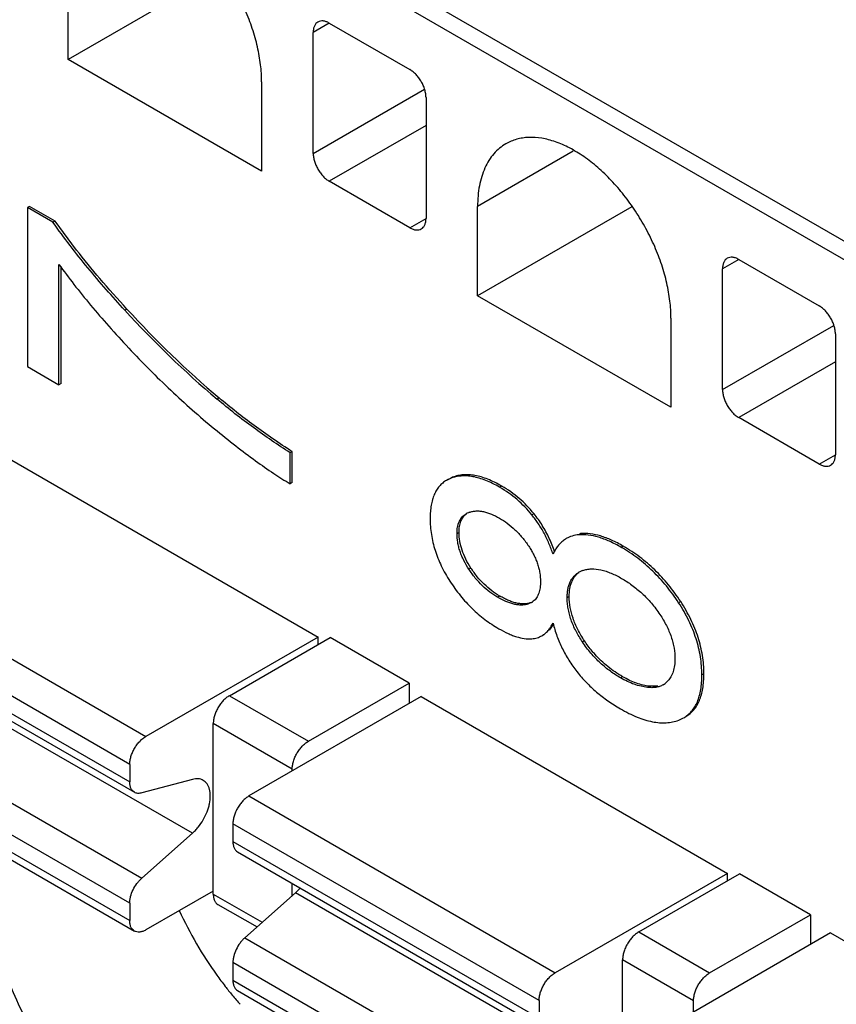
# Model space of a CAD drawing. Header units: inches. Extents: x 0.2 to 16.8, y 0.1 to 10.8.
# Tile 24 of 28: x 14.911 to 15.193, y 8.871 to 9.211. Entities that reach past the tile are written whole.
import ezdxf

# ---------------------------------------------------------------- set-up
doc = ezdxf.new("R2010")
doc.units = ezdxf.units.IN
doc.header["$LTSCALE"] = 0.935
doc.header["$MEASUREMENT"] = 0
doc.layers.get('0').update_dxf_attribs({"linetype": 'CONTINUOUS'})

msp = doc.modelspace()

# ---------------------------------------------------------------- linework, layer by layer
at = {"color": 7, "linetype": 'CONTINUOUS'}
for p, q in [((13.9028231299, 9.8811250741), (15.3170366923, 9.0645758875)), ((15.3142528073, 9.0597540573), (13.9000392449, 9.8763032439)), ((14.9272927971, 9.1976755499), (14.9272927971, 9.228534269)), ((14.9805566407, 9.2284294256), (14.9272927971, 9.1976755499)), ((15.017490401, 9.2102073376), (15.0119229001, 9.2069927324)), ((15.0119229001, 9.1652048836), (15.0119229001, 9.2069927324)), ((15.01749067, 9.2102068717), (15.0453295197, 9.1941330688)), ((14.9941060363, 9.1590984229), (14.9272927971, 9.1976755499)), ((14.9941060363, 9.189957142), (14.9941060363, 9.1590984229)), ((15.0119229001, 9.1652048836), (15.0503823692, 9.1874108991)), ((15.0508972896, 9.1844894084), (15.0508972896, 9.1427015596)), ((15.0508972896, 9.1748497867), (15.01749067, 9.1555612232)), ((15.1017809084, 9.1659716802), (15.0687141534, 9.1468793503)), ((15.0453295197, 9.1394874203), (15.01749067, 9.1555612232)), ((14.9139646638, 9.1468931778), (14.9132575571, 9.1464849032)), ((14.9220361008, 9.1414162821), (14.9132575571, 9.1464849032)), ((14.9132575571, 9.1464849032), (14.9132575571, 9.0915174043)), ((14.9227432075, 9.1418245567), (14.9139646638, 9.1468931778)), ((15.0687141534, 9.1160206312), (15.0687141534, 9.1468793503)), ((15.121977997, 9.1467745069), (15.0687141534, 9.1160206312)), ((15.0453295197, 9.1394874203), (15.0508970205, 9.1427020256)), ((14.9227432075, 9.1418245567), (14.9220361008, 9.1414162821)), ((14.9301526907, 9.1318062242), (14.9227432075, 9.1418245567)), ((14.9241053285, 9.085254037), (14.9241053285, 9.1268416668)), ((14.9248124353, 9.0856623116), (14.9248124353, 9.1259057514)), ((15.1589117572, 9.128552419), (15.1533442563, 9.1253378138)), ((15.1533442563, 9.0835499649), (15.1533442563, 9.1253378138)), ((15.1589120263, 9.128551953), (15.1867508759, 9.1124781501)), ((15.1355273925, 9.0774435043), (15.0687141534, 9.1160206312)), ((14.9475814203, 9.1113934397), (14.9468743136, 9.1109851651)), ((15.1355273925, 9.1083022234), (15.1355273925, 9.0774435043)), ((15.1533442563, 9.0835499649), (15.1918037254, 9.1057559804)), ((15.1923186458, 9.1028344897), (15.1923186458, 9.0610466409)), ((14.9132575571, 9.0915174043), (14.9241053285, 9.085254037)), ((15.1923186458, 9.093194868), (15.1589120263, 9.0739063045)), ((14.9248124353, 9.0856623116), (14.9241053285, 9.085254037)), ((14.9794211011, 9.0806973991), (14.9787139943, 9.0802891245)), ((15.1867508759, 9.0578325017), (15.1589120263, 9.0739063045)), ((15.004697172, 9.0621272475), (15.0039900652, 9.0617189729)), ((15.0039900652, 9.0510034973), (15.0039900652, 9.0617189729)), ((15.004697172, 9.0514117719), (15.004697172, 9.0621272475)), ((15.1867508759, 9.0578325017), (15.1923183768, 9.0610471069)), ((14.9078056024, 9.0591338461), (15.0135932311, 8.9980533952)), ((15.004697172, 9.0514117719), (15.0039900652, 9.0510034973)), ((15.0586882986, 9.0526156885), (15.0579811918, 9.0522074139)), ((15.0593484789, 9.0528663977), (15.0579881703, 9.0521953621)), ((15.0600555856, 9.0532746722), (15.0593484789, 9.0528663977)), ((15.0770483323, 9.0502400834), (15.0763412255, 9.0498318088)), ((15.0882096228, 9.040667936), (15.087502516, 9.0402596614)), ((15.0623129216, 9.034189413), (15.0616058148, 9.0337811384)), ((15.104397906, 9.0337979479), (15.1036907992, 9.0333896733)), ((15.1000738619, 9.0324944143), (15.0993667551, 9.0320861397)), ((15.1190599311, 9.0294584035), (15.1183528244, 9.0290501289)), ((14.8483251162, 9.0247905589), (14.9541127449, 8.9637101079)), ((15.0664357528, 9.0218903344), (15.065728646, 9.0214820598)), ((14.948544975, 8.9540664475), (14.8427573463, 9.0151468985)), ((15.0763585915, 9.0122363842), (15.0756514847, 9.0118281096)), ((15.0873032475, 9.0099926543), (15.0863268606, 9.0095307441)), ((15.0870339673, 9.0099390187), (15.0863268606, 9.0095307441)), ((15.1003741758, 9.012039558), (15.099667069, 9.0116312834)), ((15.138874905, 9.0103144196), (15.1381677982, 9.009906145)), ((14.8427573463, 9.0090912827), (14.948544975, 8.9480108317)), ((14.8443879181, 9.0054870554), (14.9501755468, 8.9444066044)), ((15.0935080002, 9.0004072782), (15.0949836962, 9.002368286)), ((15.0135932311, 8.9980533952), (14.9541127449, 8.9637101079)), ((14.9829704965, 8.9778001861), (15.0177690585, 8.9978924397)), ((15.0135932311, 8.9954813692), (15.0135932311, 8.9980533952)), ((15.0450511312, 8.9821401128), (15.0177690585, 8.9978924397)), ((15.0909450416, 8.998529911), (15.0916528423, 8.9989385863)), ((15.105641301, 8.9967769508), (15.1049341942, 8.9963686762)), ((14.9701937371, 8.9302500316), (14.8644061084, 8.9913304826)), ((15.1188091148, 8.9843665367), (15.118102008, 8.9839582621)), ((15.1469004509, 8.9854075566), (15.1461933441, 8.984999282)), ((15.0102525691, 8.9620478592), (15.0450511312, 8.9821401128)), ((15.0450511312, 8.9821401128), (15.0450511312, 8.975067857)), ((15.1281519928, 8.9810572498), (15.127444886, 8.9806489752)), ((15.1310233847, 8.9810913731), (15.1281519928, 8.9810572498)), ((14.8468840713, 8.9757923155), (14.9526717, 8.9147118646)), ((14.9829704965, 8.9778001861), (15.0102525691, 8.9620478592)), ((15.0492269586, 8.9774789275), (14.9897464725, 8.9431356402)), ((15.0492269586, 8.9774789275), (15.1550145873, 8.9163984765)), ((15.1381828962, 8.9693378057), (15.1399044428, 8.9701622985)), ((15.1399121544, 8.9701489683), (15.1406192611, 8.9705572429)), ((14.948544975, 8.9061193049), (14.8427573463, 8.9671997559)), ((15.0046847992, 8.9524041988), (14.9774027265, 8.9681565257)), ((14.9774027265, 8.9092613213), (14.9774027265, 8.9681565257)), ((14.8427573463, 8.96114414), (14.948544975, 8.9000636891)), ((14.8443879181, 8.9575399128), (14.9501755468, 8.8964594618)), ((14.948544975, 8.9540664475), (14.948544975, 8.9480108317)), ((15.0046847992, 8.9517608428), (15.0046847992, 8.9524041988)), ((14.9701937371, 8.9488795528), (14.9526717, 8.9441837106)), ((14.9897464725, 8.9431356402), (15.0955341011, 8.8820551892)), ((15.0899663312, 8.8724115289), (14.9841787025, 8.9334919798)), ((14.9841787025, 8.9334919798), (14.9841787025, 8.927436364)), ((14.9526717, 8.9147118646), (14.9701937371, 8.9302500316)), ((14.9841787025, 8.927436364), (15.0899663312, 8.866355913)), ((14.9858092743, 8.9238321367), (15.091596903, 8.8627516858)), ((15.1550145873, 8.9163984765), (15.0955341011, 8.8820551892)), ((15.1243918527, 8.8961452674), (15.1591904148, 8.916237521)), ((15.1550145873, 8.9138264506), (15.1550145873, 8.9163984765)), ((15.1836886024, 8.9020925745), (15.1591904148, 8.916237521)), ((15.0046847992, 8.9086622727), (15.0046847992, 8.9129336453)), ((15.0074092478, 8.9112845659), (15.0058274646, 8.909675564)), ((14.9774027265, 8.9102968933), (14.9541127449, 8.8968495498)), ((14.9774027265, 8.9092613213), (14.9943353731, 8.8994846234)), ((15.0058274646, 8.909675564), (14.9883054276, 8.8941373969)), ((15.1116150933, 8.848595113), (15.0058274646, 8.909675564)), ((14.948544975, 8.9061193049), (14.948544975, 8.9000636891)), ((14.9790332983, 8.9056570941), (14.9925167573, 8.8978719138)), ((15.1488900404, 8.8820003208), (15.1836886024, 8.9020925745)), ((15.1836886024, 8.9020925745), (15.1836886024, 8.8918055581)), ((14.9883054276, 8.8941373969), (15.0940930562, 8.8330569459)), ((15.1243918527, 8.8961452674), (15.1488900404, 8.8820003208)), ((15.1906483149, 8.8958240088), (15.1311678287, 8.8614807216)), ((15.1906483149, 8.8958240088), (15.2944874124, 8.8358686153)), ((15.0899663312, 8.8244643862), (14.9841787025, 8.8855448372)), ((14.9841787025, 8.8855448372), (14.9841787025, 8.8794892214)), ((15.1433222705, 8.8723566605), (15.1188240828, 8.886501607)), ((15.1188240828, 8.8276064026), (15.1188240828, 8.886501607)), ((14.9841787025, 8.8794892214), (15.0899663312, 8.8184087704)), ((14.9858092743, 8.8758849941), (15.091596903, 8.8148045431)), ((15.0899663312, 8.8724115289), (15.0899663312, 8.866355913)), ((15.1433222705, 8.8684985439), (15.1433222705, 8.8723566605))]:
    msp.add_line(p, q, dxfattribs=at)
for centre, radius, start, end in [((15.2003100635, 9.3420021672), 0.3429264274, 222.3504456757, 229.7449471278), ((15.2009944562, 9.3423868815), 0.3428937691, 222.3500930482, 229.7452997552), ((15.0564080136, 9.0152961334), 0.0398753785, 38.7584620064, 60.007428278), ((15.0571151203, 9.015704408), 0.0398753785, 38.7584620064, 60.007428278), ((15.0681407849, 9.0348540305), 0.0067067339, 112.9636595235, 119.9180089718), ((15.0684088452, 9.0342391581), 0.0073774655, 110.131664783, 113.0174521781), ((15.0514145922, 9.0126328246), 0.0463776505, 18.7098702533, 24.9017724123), ((15.1099099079, 9.0197881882), 0.0166277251, 152.9145078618, 155.5262265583), ((15.1078074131, 9.0133611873), 0.0081707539, 114.2583866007, 119.9660642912), ((15.1080791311, 9.0127636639), 0.0088271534, 110.3257871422, 114.2728738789), ((15.084594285, 9.014690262), 0.0054338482, 299.9707808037, 308.4350339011), ((15.1293699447, 8.9874219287), 0.0068093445, 307.0617925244, 318.4730528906), ((15.1295112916, 8.9872488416), 0.0065860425, 300.0342973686, 306.9880425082), ((15.0890113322, 8.9602818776), 0.1357613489, 204.6878496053, 215.6048989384), ((15.0851250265, 8.9575701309), 0.1310228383, 215.6301701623, 217.7491605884), ((15.0824874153, 8.9555180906), 0.1276810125, 217.7456672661, 219.4739202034), ((15.0792302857, 8.9528155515), 0.1234487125, 219.4667341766, 221.415209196)]:
    msp.add_arc(centre, radius, start, end, dxfattribs=at)
for points, knots in [([(14.9941060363, 9.189957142), (14.9941060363, 9.1919153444), (14.993838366, 9.1959622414), (14.9927488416, 9.2021081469), (14.990970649, 9.2084060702), (14.9885488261, 9.214719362), (14.9855314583, 9.2209146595), (14.9819864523, 9.2268627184), (14.9779850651, 9.2324335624), (14.9736161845, 9.2375109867), (14.9689697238, 9.2419846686), (14.9641456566, 9.245762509), (14.9592431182, 9.2487609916), (14.9550918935, 9.2505967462), (14.9518306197, 9.2515905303), (14.9487644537, 9.2522462), (14.9457365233, 9.2524688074), (14.9428401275, 9.2521961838), (14.9408005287, 9.2517617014), (14.9388683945, 9.2510944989), (14.9376570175, 9.2504941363), (14.9370767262, 9.250158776)], [0, 0, 0, 0, 0.0623236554, 0.1287211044, 0.1983266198, 0.270281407, 0.3436520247, 0.4173804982, 0.4903997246, 0.5616816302, 0.6302768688, 0.6953635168, 0.7563082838, 0.8127431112, 0.8392658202, 0.864689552, 0.9124615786, 0.9351040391, 0.9571090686, 0.9786686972, 1, 1, 1, 1]), ([(15.0135535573, 9.2105968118), (15.0132940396, 9.2104469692), (15.0128083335, 9.2100384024), (15.012290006, 9.2091922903), (15.0119846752, 9.2081492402), (15.0119229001, 9.2073908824), (15.0119229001, 9.2069927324)], [0, 0, 0, 0, 0.2176432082, 0.4509223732, 0.7108333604, 1, 1, 1, 1]), ([(15.01749067, 9.2102068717), (15.0171458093, 9.2104059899), (15.0164580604, 9.2107317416), (15.0154019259, 9.2109889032), (15.014409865, 9.210963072), (15.0138131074, 9.210746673), (15.0135535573, 9.2105968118)], [0, 0, 0, 0, 0.2891723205, 0.549085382, 0.7823621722, 1, 1, 1, 1]), ([(15.0508972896, 9.1844894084), (15.0508972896, 9.1849287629), (15.0508154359, 9.1858445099), (15.0504958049, 9.1872268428), (15.0499799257, 9.1886268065), (15.0492914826, 9.1899913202), (15.048453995, 9.1912697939), (15.0474995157, 9.1924165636), (15.0464621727, 9.1933845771), (15.0457100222, 9.1939133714), (15.0453295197, 9.1941330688)], [0, 0, 0, 0, 0.113958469, 0.2373419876, 0.3670582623, 0.4999939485, 0.6329304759, 0.7626492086, 0.8860366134, 1, 1, 1, 1]), ([(15.1355273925, 9.1083022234), (15.1355273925, 9.1102604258), (15.1352597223, 9.1143073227), (15.1341701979, 9.1204532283), (15.1323920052, 9.1267511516), (15.1299701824, 9.1330644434), (15.1269528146, 9.1392597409), (15.1234078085, 9.1452077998), (15.1194064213, 9.1507786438), (15.1150375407, 9.1558560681), (15.11039108, 9.1603297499), (15.1055670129, 9.1641075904), (15.1006644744, 9.1671060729), (15.0965132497, 9.1689418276), (15.0932519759, 9.1699356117), (15.0901858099, 9.1705912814), (15.0871578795, 9.1708138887), (15.0842614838, 9.1705412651), (15.082221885, 9.1701067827), (15.0802897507, 9.1694395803), (15.0790783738, 9.1688392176), (15.0784980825, 9.1685038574)], [0, 0, 0, 0, 0.0623236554, 0.1287211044, 0.1983266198, 0.270281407, 0.3436520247, 0.4173804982, 0.4903997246, 0.5616816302, 0.6302768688, 0.6953635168, 0.7563082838, 0.8127431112, 0.8392658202, 0.864689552, 0.9124615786, 0.9351040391, 0.9571090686, 0.9786686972, 1, 1, 1, 1]), ([(15.0784980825, 9.1685038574), (15.0777237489, 9.1680563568), (15.0762350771, 9.1670170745), (15.0742666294, 9.1650822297), (15.0725749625, 9.1627840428), (15.0706552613, 9.1591762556), (15.0694255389, 9.1550061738), (15.0688145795, 9.1505054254), (15.0687141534, 9.148107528), (15.0687141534, 9.1468793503)], [0, 0, 0, 0, 0.1080670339, 0.2181502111, 0.3321085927, 0.4515037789, 0.7105389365, 0.8515943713, 1, 1, 1, 1]), ([(15.0119229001, 9.1652048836), (15.0119229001, 9.164765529), (15.0120047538, 9.1638497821), (15.0123243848, 9.1624674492), (15.012840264, 9.1610674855), (15.0135287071, 9.1597029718), (15.0143661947, 9.1584244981), (15.015320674, 9.1572777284), (15.016358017, 9.1563097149), (15.0171101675, 9.1557809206), (15.01749067, 9.1555612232)], [0, 0, 0, 0, 0.113958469, 0.2373419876, 0.3670582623, 0.4999939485, 0.6329304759, 0.7626492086, 0.8860366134, 1, 1, 1, 1]), ([(15.0492666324, 9.1390974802), (15.0495261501, 9.1392473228), (15.0500118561, 9.1396558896), (15.0505301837, 9.1405020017), (15.0508355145, 9.1415450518), (15.0508972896, 9.1423034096), (15.0508972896, 9.1427015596)], [0, 0, 0, 0, 0.2176432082, 0.4509223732, 0.7108333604, 1, 1, 1, 1]), ([(14.9468743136, 9.1109851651), (14.9446952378, 9.11336908), (14.9403645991, 9.1182007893), (14.9340170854, 9.1256402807), (14.9278461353, 9.1333491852), (14.9239273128, 9.1386821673), (14.9220361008, 9.1414162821)], [0, 0, 0, 0, 0.2464982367, 0.4951589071, 0.7462746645, 1, 1, 1, 1]), ([(15.0453295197, 9.1394874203), (15.0456743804, 9.1392883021), (15.0463621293, 9.1389625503), (15.0474182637, 9.1387053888), (15.0484103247, 9.1387312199), (15.0490070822, 9.138947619), (15.0492666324, 9.1390974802)], [0, 0, 0, 0, 0.2891723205, 0.549085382, 0.7823621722, 1, 1, 1, 1]), ([(14.9475814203, 9.1113934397), (14.9444109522, 9.1148619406), (14.9384665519, 9.1215530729), (14.9327734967, 9.128461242), (14.9301526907, 9.1318062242)], [0, 0, 0, 0, 0.5251308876, 1, 1, 1, 1]), ([(15.1549749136, 9.1289418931), (15.1547153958, 9.1287920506), (15.1542296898, 9.1283834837), (15.1537113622, 9.1275373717), (15.1534060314, 9.1264943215), (15.1533442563, 9.1257359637), (15.1533442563, 9.1253378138)], [0, 0, 0, 0, 0.2176432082, 0.4509223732, 0.7108333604, 1, 1, 1, 1]), ([(15.1589120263, 9.128551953), (15.1585671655, 9.1287510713), (15.1578794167, 9.129076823), (15.1568232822, 9.1293339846), (15.1558312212, 9.1293081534), (15.1552344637, 9.1290917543), (15.1549749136, 9.1289418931)], [0, 0, 0, 0, 0.2891723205, 0.549085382, 0.7823621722, 1, 1, 1, 1]), ([(14.9241053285, 9.1268416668), (14.9257834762, 9.1245014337), (14.9293395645, 9.1197565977), (14.9350883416, 9.1126371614), (14.9414002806, 9.1053118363), (14.9458624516, 9.1004203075), (14.9481836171, 9.0979374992)], [0, 0, 0, 0, 0.229499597, 0.4724111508, 0.7291300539, 1, 1, 1, 1]), ([(15.1923186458, 9.1028344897), (15.1923186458, 9.1032738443), (15.1922367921, 9.1041895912), (15.1919171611, 9.1055719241), (15.191401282, 9.1069718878), (15.1907128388, 9.1083364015), (15.1898753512, 9.1096148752), (15.1889208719, 9.110761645), (15.1878835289, 9.1117296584), (15.1871313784, 9.1122584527), (15.1867508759, 9.1124781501)], [0, 0, 0, 0, 0.113958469, 0.2373419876, 0.3670582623, 0.4999939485, 0.6329304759, 0.7626492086, 0.8860366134, 1, 1, 1, 1]), ([(14.9481836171, 9.0979374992), (14.9528754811, 9.0929189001), (14.9624374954, 9.0832917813), (14.9726100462, 9.0743098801), (14.9777741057, 9.070059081)], [0, 0, 0, 0, 0.5066990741, 1, 1, 1, 1]), ([(15.1533442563, 9.0835499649), (15.1533442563, 9.0831106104), (15.15342611, 9.0821948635), (15.1537457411, 9.0808125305), (15.1542616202, 9.0794125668), (15.1549500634, 9.0780480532), (15.1557875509, 9.0767695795), (15.1567420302, 9.0756228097), (15.1577793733, 9.0746547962), (15.1585315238, 9.0741260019), (15.1589120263, 9.0739063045)], [0, 0, 0, 0, 0.113958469, 0.2373419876, 0.3670582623, 0.4999939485, 0.6329304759, 0.7626492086, 0.8860366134, 1, 1, 1, 1]), ([(15.0039900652, 9.0617189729), (14.9996664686, 9.0644889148), (14.991021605, 9.0703912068), (14.9827821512, 9.0768520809), (14.9787139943, 9.0802891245)], [0, 0, 0, 0, 0.4908743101, 1, 1, 1, 1]), ([(15.004697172, 9.0621272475), (15.0002123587, 9.0650004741), (14.9915733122, 9.0709127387), (14.9833430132, 9.0773839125), (14.9794211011, 9.0806973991)], [0, 0, 0, 0, 0.509177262, 1, 1, 1, 1]), ([(14.9777741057, 9.070059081), (14.9802222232, 9.0680439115), (14.9849193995, 9.0642697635), (14.9917572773, 9.0591025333), (14.9980179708, 9.0547177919), (15.0020608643, 9.0521483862), (15.0039900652, 9.0510034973)], [0, 0, 0, 0, 0.2932565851, 0.5572023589, 0.7925230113, 1, 1, 1, 1]), ([(15.1906879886, 9.0574425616), (15.1909475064, 9.0575924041), (15.1914332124, 9.0580009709), (15.19195154, 9.058847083), (15.1922568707, 9.0598901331), (15.1923186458, 9.060648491), (15.1923186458, 9.0610466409)], [0, 0, 0, 0, 0.2176432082, 0.4509223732, 0.7108333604, 1, 1, 1, 1]), ([(15.1867508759, 9.0578325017), (15.1870957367, 9.0576333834), (15.1877834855, 9.0573076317), (15.18883962, 9.0570504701), (15.189831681, 9.0570763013), (15.1904284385, 9.0572927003), (15.1906879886, 9.0574425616)], [0, 0, 0, 0, 0.2891723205, 0.549085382, 0.7823621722, 1, 1, 1, 1]), ([(15.0770483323, 9.0502400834), (15.0762471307, 9.0507026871), (15.0746734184, 9.0515483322), (15.0723111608, 9.0526023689), (15.0700373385, 9.0533928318), (15.0678527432, 9.0539180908), (15.0657582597, 9.0541760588), (15.0637552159, 9.0541639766), (15.0618467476, 9.0538791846), (15.0606362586, 9.0535047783), (15.0600555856, 9.0532746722)], [0, 0, 0, 0, 0.1554745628, 0.2999579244, 0.434270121, 0.5594582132, 0.6768427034, 0.7880533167, 0.895034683, 1, 1, 1, 1]), ([(15.0579812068, 9.0522074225), (15.0575184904, 9.051940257), (15.056634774, 9.0513287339), (15.0554753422, 9.0501892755), (15.054495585, 9.0488374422), (15.0536967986, 9.0472763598), (15.0530781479, 9.0455075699), (15.0526387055, 9.0435312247), (15.0523779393, 9.0413466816), (15.0523256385, 9.0398195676), (15.0523256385, 9.039023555)], [0, 0, 0, 0, 0.1065797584, 0.2131770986, 0.3227732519, 0.438152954, 0.5617440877, 0.6955593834, 0.8412170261, 1, 1, 1, 1]), ([(15.0763412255, 9.0498318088), (15.075540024, 9.0502944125), (15.0739663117, 9.0511400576), (15.071604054, 9.0521940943), (15.0693302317, 9.0529845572), (15.0671456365, 9.0535098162), (15.0650511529, 9.0537677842), (15.0630481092, 9.053755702), (15.0611396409, 9.05347091), (15.0599291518, 9.0530965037), (15.0593484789, 9.0528663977)], [0, 0, 0, 0, 0.1554745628, 0.2999579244, 0.434270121, 0.5594582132, 0.6768427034, 0.7880533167, 0.895034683, 1, 1, 1, 1]), ([(15.0616058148, 9.0337811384), (15.0616058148, 9.0341768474), (15.0616350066, 9.0349497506), (15.0617784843, 9.0360700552), (15.0620264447, 9.0371092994), (15.0623873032, 9.0380502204), (15.0628529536, 9.0388824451), (15.0634147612, 9.0396005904), (15.06406459, 9.0401991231), (15.0645468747, 9.0405233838), (15.064795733, 9.0406670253)], [0, 0, 0, 0, 0.1489439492, 0.2907364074, 0.4244904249, 0.5501239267, 0.6688224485, 0.7821338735, 0.8918465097, 1, 1, 1, 1]), ([(15.0623129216, 9.034189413), (15.0623129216, 9.0348910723), (15.0623964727, 9.0362061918), (15.0627922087, 9.0377621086), (15.0632798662, 9.0388173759), (15.0637152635, 9.0395063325), (15.0642301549, 9.040114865), (15.0646242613, 9.0404654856), (15.0648317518, 9.0406260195)], [0, 0, 0, 0, 0.2939854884, 0.5496642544, 0.667060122, 0.7798336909, 0.8900822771, 1, 1, 1, 1]), ([(15.0658696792, 9.0411658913), (15.0662344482, 9.0412997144), (15.0669996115, 9.0415128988), (15.0682058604, 9.0416588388), (15.0694740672, 9.0416284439), (15.0712728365, 9.0413514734), (15.0735996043, 9.0405817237), (15.0753785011, 9.0396721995), (15.0762785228, 9.0391525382)], [0, 0, 0, 0, 0.1065754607, 0.2168520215, 0.3321286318, 0.4534158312, 0.714932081, 1, 1, 1, 1]), ([(15.0947761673, 9.0266766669), (15.0943593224, 9.027944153), (15.0934330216, 9.0304136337), (15.0917441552, 9.0339421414), (15.0897826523, 9.0372354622), (15.0882896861, 9.0392816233), (15.087502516, 9.0402596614)], [0, 0, 0, 0, 0.2584654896, 0.5101874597, 0.7568001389, 1, 1, 1, 1]), ([(15.0934805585, 9.0321607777), (15.092767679, 9.0336915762), (15.091180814, 9.0366429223), (15.0892462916, 9.0393799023), (15.0882096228, 9.040667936)], [0, 0, 0, 0, 0.505274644, 1, 1, 1, 1]), ([(15.0523256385, 9.039023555), (15.0523256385, 9.0371751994), (15.0526186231, 9.0334504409), (15.053935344, 9.0279357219), (15.0561099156, 9.0225103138), (15.0580641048, 9.0190563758), (15.0591612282, 9.0173535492)], [0, 0, 0, 0, 0.2408426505, 0.484487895, 0.7360544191, 1, 1, 1, 1]), ([(15.0762785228, 9.0391525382), (15.0772128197, 9.0386130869), (15.0790814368, 9.037383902), (15.0817207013, 9.0351526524), (15.084198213, 9.032488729), (15.08567486, 9.0304921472), (15.086373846, 9.029442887)], [0, 0, 0, 0, 0.2291229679, 0.4737549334, 0.7322425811, 1, 1, 1, 1]), ([(15.065728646, 9.0214820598), (15.0650943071, 9.0224542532), (15.0642162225, 9.0239590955), (15.0632456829, 9.0260507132), (15.0626423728, 9.0276368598), (15.0621697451, 9.0292208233), (15.0617393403, 9.0312562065), (15.0616058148, 9.0327864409), (15.0616058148, 9.0337811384)], [0, 0, 0, 0, 0.2648349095, 0.3963766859, 0.5257225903, 0.6516550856, 0.7730686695, 1, 1, 1, 1]), ([(15.0664357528, 9.0218903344), (15.0657773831, 9.0228993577), (15.0646072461, 9.0249120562), (15.0632913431, 9.0280286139), (15.062494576, 9.0311167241), (15.0623129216, 9.0331802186), (15.0623129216, 9.034189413)], [0, 0, 0, 0, 0.2749608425, 0.5299301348, 0.7696833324, 1, 1, 1, 1]), ([(15.1183528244, 9.0290501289), (15.1170250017, 9.029816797), (15.114459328, 9.0311554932), (15.110629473, 9.0326200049), (15.107065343, 9.0334098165), (15.1047667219, 9.0334816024), (15.1036907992, 9.0333896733)], [0, 0, 0, 0, 0.2966486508, 0.5587952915, 0.7910768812, 1, 1, 1, 1]), ([(15.1190599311, 9.0294584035), (15.1177321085, 9.0302250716), (15.1151664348, 9.0315637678), (15.1113365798, 9.0330282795), (15.1077724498, 9.0338180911), (15.1054738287, 9.033889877), (15.104397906, 9.0337979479)], [0, 0, 0, 0, 0.2966486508, 0.5587952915, 0.7910768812, 1, 1, 1, 1]), ([(15.0993667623, 9.0320861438), (15.098928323, 9.031832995), (15.0980810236, 9.0312462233), (15.0969451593, 9.0301544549), (15.0959372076, 9.028849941), (15.0953699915, 9.0278755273), (15.0951057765, 9.0273591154)], [0, 0, 0, 0, 0.2355193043, 0.4769800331, 0.7301468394, 1, 1, 1, 1]), ([(15.1036907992, 9.0333896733), (15.1029155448, 9.0333234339), (15.1014124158, 9.0330551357), (15.1000046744, 9.0324544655), (15.0993667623, 9.0320861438)], [0, 0, 0, 0, 0.5136893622, 1, 1, 1, 1]), ([(15.086373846, 9.029442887), (15.086693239, 9.0289634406), (15.0873065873, 9.0279855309), (15.0881362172, 9.0264703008), (15.0888574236, 9.024914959), (15.0894505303, 9.023338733), (15.0899103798, 9.0217658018), (15.0903245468, 9.0197457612), (15.0904495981, 9.0182291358), (15.0904495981, 9.0172429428)], [0, 0, 0, 0, 0.1324498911, 0.2652297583, 0.3969212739, 0.5262721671, 0.652079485, 0.7732629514, 1, 1, 1, 1]), ([(15.1381677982, 9.009906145), (15.1368606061, 9.0119107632), (15.1340827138, 9.0157327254), (15.1293502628, 9.0209030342), (15.1241247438, 9.0253916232), (15.1203200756, 9.0279142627), (15.1183528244, 9.0290501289)], [0, 0, 0, 0, 0.2582933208, 0.5087966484, 0.7548248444, 1, 1, 1, 1]), ([(15.138874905, 9.0103144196), (15.1375677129, 9.0123190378), (15.1347898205, 9.016141), (15.1300573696, 9.0213113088), (15.1248318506, 9.0257998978), (15.1210271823, 9.0283225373), (15.1190599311, 9.0294584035)], [0, 0, 0, 0, 0.2582933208, 0.5087966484, 0.7548248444, 1, 1, 1, 1]), ([(15.0756514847, 9.0118281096), (15.0747286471, 9.0123609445), (15.072884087, 9.0135804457), (15.070285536, 9.0158001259), (15.0678533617, 9.0184516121), (15.0664096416, 9.02043836), (15.065728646, 9.0214820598)], [0, 0, 0, 0, 0.2289014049, 0.4736486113, 0.7323042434, 1, 1, 1, 1]), ([(15.0763585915, 9.0122363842), (15.0753973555, 9.0127913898), (15.0735223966, 9.0140377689), (15.070924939, 9.016276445), (15.0685296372, 9.0189009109), (15.0671103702, 9.0208564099), (15.0664357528, 9.0218903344)], [0, 0, 0, 0, 0.2384242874, 0.4821300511, 0.7348131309, 1, 1, 1, 1]), ([(15.099667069, 9.0116312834), (15.099667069, 9.0121364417), (15.0997045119, 9.0131231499), (15.0998878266, 9.0145535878), (15.1002036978, 9.0158812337), (15.1006616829, 9.017084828), (15.1012523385, 9.01815114), (15.1019660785, 9.0190723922), (15.1027932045, 9.0198405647), (15.1034084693, 9.0202561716), (15.103726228, 9.0204396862)], [0, 0, 0, 0, 0.1488397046, 0.2905415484, 0.4242805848, 0.5499896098, 0.668782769, 0.7821523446, 0.8918836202, 1, 1, 1, 1]), ([(15.1003741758, 9.012039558), (15.1003741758, 9.0129577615), (15.1004869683, 9.0146789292), (15.1010198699, 9.0167120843), (15.1016754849, 9.0180849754), (15.1022603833, 9.0189772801), (15.1029514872, 9.0197600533), (15.1034796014, 9.0202061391), (15.1037573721, 9.0204089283)], [0, 0, 0, 0, 0.293916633, 0.5495159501, 0.6668696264, 0.7796205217, 0.8899117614, 1, 1, 1, 1]), ([(15.1050129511, 9.0210411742), (15.1054833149, 9.0212156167), (15.1064745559, 9.0214875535), (15.1086091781, 9.0217188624), (15.1108651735, 9.0214507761), (15.1131340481, 9.0208150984), (15.1155505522, 9.019898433), (15.1173148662, 9.018991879), (15.1184782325, 9.0183201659)], [0, 0, 0, 0, 0.1062678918, 0.2165348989, 0.4532138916, 0.5812416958, 0.7154377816, 1, 1, 1, 1]), ([(15.0591612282, 9.0173535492), (15.0602797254, 9.0156175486), (15.0626543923, 9.0123196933), (15.0666995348, 9.0078779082), (15.0711414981, 9.0040529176), (15.0743661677, 9.0019126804), (15.0760277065, 9.0009533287)], [0, 0, 0, 0, 0.2609880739, 0.5123743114, 0.7575280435, 1, 1, 1, 1]), ([(15.0904495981, 9.0172429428), (15.0904495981, 9.0165289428), (15.0903729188, 9.0151609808), (15.0900105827, 9.0135203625), (15.0895305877, 9.0123728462), (15.0890964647, 9.0116229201), (15.0885809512, 9.0109696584), (15.0881811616, 9.0105998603), (15.087972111, 9.0104338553)], [0, 0, 0, 0, 0.2859600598, 0.5471140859, 0.66793027, 0.7829034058, 0.8930872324, 1, 1, 1, 1]), ([(15.1184782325, 9.0183201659), (15.1196942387, 9.0176180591), (15.1221321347, 9.0160400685), (15.1256038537, 9.0131960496), (15.1283055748, 9.0103797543), (15.1303179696, 9.0078564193), (15.1312673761, 9.0065110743), (15.1317245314, 9.0058210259)], [0, 0, 0, 0, 0.2292934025, 0.4731924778, 0.7313048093, 0.86483176, 1, 1, 1, 1]), ([(15.0863268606, 9.0095307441), (15.085952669, 9.0093972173), (15.0851636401, 9.0091928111), (15.0839197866, 9.0090794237), (15.0826134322, 9.0091559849), (15.0807667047, 9.0095025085), (15.0783937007, 9.0103492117), (15.07657312, 9.011295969), (15.0756514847, 9.0118281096)], [0, 0, 0, 0, 0.1059551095, 0.2161424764, 0.3318205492, 0.4537879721, 0.7161840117, 1, 1, 1, 1]), ([(15.0870339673, 9.0099390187), (15.0866843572, 9.0098142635), (15.0859508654, 9.0096180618), (15.0847914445, 9.0094950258), (15.0835617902, 9.0095393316), (15.082261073, 9.0097499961), (15.0808872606, 9.010126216), (15.0794381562, 9.0106677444), (15.07791158, 9.0113746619), (15.0768852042, 9.0119323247), (15.0763585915, 9.0122363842)], [0, 0, 0, 0, 0.0989536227, 0.2013991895, 0.3097205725, 0.4259798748, 0.5518864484, 0.6888230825, 0.8378978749, 1, 1, 1, 1]), ([(15.1049341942, 8.9963686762), (15.104134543, 8.9975690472), (15.103022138, 8.9994275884), (15.1017837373, 9.0020154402), (15.1010088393, 9.0039839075), (15.100398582, 9.0059532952), (15.099970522, 9.0078973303), (15.0997228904, 9.0097869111), (15.099667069, 9.0110270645), (15.099667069, 9.0116312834)], [0, 0, 0, 0, 0.264192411, 0.3956779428, 0.5251678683, 0.6513316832, 0.772944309, 0.8893253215, 1, 1, 1, 1]), ([(15.105641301, 8.9967769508), (15.1048015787, 8.9980374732), (15.1033093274, 9.0005432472), (15.1016258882, 9.0044179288), (15.1006068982, 9.0082422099), (15.1003741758, 9.0107945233), (15.1003741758, 9.012039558)], [0, 0, 0, 0, 0.2775855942, 0.5331267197, 0.7718203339, 1, 1, 1, 1]), ([(15.1461933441, 8.984999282), (15.1461933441, 8.987088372), (15.1458555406, 8.9913215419), (15.1443273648, 8.9976241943), (15.1417727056, 9.0038978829), (15.1394678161, 9.0079125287), (15.1381677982, 9.009906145)], [0, 0, 0, 0, 0.2363033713, 0.4779720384, 0.7307872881, 1, 1, 1, 1]), ([(15.1469004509, 8.9854075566), (15.1469004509, 8.9874966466), (15.1465626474, 8.9917298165), (15.1450344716, 8.9980324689), (15.1424798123, 9.0043061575), (15.1401749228, 9.0083208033), (15.138874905, 9.0103144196)], [0, 0, 0, 0, 0.2363033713, 0.4779720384, 0.7307872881, 1, 1, 1, 1]), ([(15.0909450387, 8.9985299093), (15.0913347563, 8.9987549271), (15.0920915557, 8.9992845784), (15.093107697, 9.000280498), (15.0940186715, 9.0014858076), (15.0945340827, 9.0023895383), (15.0947761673, 9.0028709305)], [0, 0, 0, 0, 0.2300560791, 0.4695799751, 0.7245369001, 1, 1, 1, 1]), ([(15.0947761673, 9.0028709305), (15.0951502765, 9.0013590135), (15.0960589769, 8.9983762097), (15.0979045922, 8.9940671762), (15.1002251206, 8.9899460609), (15.1020635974, 8.9873590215), (15.1030530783, 8.986102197)], [0, 0, 0, 0, 0.2480783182, 0.4955195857, 0.7452203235, 1, 1, 1, 1]), ([(15.1317245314, 9.0058210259), (15.1321246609, 9.0052170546), (15.1328949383, 9.0039867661), (15.1339421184, 9.0020830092), (15.1348584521, 9.0001296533), (15.135617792, 8.9981488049), (15.136210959, 8.9961698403), (15.1367485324, 8.9936270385), (15.1369131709, 8.9917156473), (15.1369131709, 8.9904733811)], [0, 0, 0, 0, 0.1322701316, 0.2648573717, 0.3964537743, 0.5258634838, 0.6518261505, 0.7731993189, 1, 1, 1, 1]), ([(15.0760277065, 9.0009533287), (15.0770741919, 9.0003491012), (15.0786334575, 8.9995308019), (15.080731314, 8.9986511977), (15.0833904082, 8.9977302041), (15.0857008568, 8.9973301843), (15.0874503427, 8.9974720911)], [0, 0, 0, 0, 0.3000432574, 0.4364020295, 0.5641783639, 1, 1, 1, 1]), ([(15.0874503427, 8.9974720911), (15.0880715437, 8.9975224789), (15.0892874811, 8.9977398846), (15.0904241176, 8.9982291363), (15.0909450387, 8.9985299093)], [0, 0, 0, 0, 0.508868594, 1, 1, 1, 1]), ([(15.118102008, 8.9839582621), (15.116893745, 8.984655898), (15.1144717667, 8.9862244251), (15.1110231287, 8.989050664), (15.1083380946, 8.9918470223), (15.1063357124, 8.9943504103), (15.1053899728, 8.9956844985), (15.1049341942, 8.9963686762)], [0, 0, 0, 0, 0.2293418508, 0.4732854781, 0.7313784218, 0.8648658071, 1, 1, 1, 1]), ([(15.1093001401, 8.9920530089), (15.1089713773, 8.9924183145), (15.107666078, 8.9939243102), (15.1064736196, 8.9955275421), (15.105641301, 8.9967769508)], [0, 0, 0, 0, 0.2466280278, 1, 1, 1, 1]), ([(15.1188091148, 8.9843665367), (15.1170394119, 8.985388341), (15.1136469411, 8.9877036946), (15.1106681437, 8.9905329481), (15.1093001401, 8.9920530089)], [0, 0, 0, 0, 0.4998179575, 1, 1, 1, 1]), ([(15.1369131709, 8.9904733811), (15.1369131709, 8.9897076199), (15.136826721, 8.9882368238), (15.1363704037, 8.9861653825), (15.1355920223, 8.9843716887), (15.1348641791, 8.9833547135), (15.1344677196, 8.9829075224)], [0, 0, 0, 0, 0.2827899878, 0.5420802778, 0.779300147, 1, 1, 1, 1]), ([(15.1030530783, 8.986102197), (15.1040567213, 8.9848273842), (15.1062003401, 8.9823673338), (15.109784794, 8.9789924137), (15.1137348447, 8.9759319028), (15.1165701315, 8.9741272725), (15.1180393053, 8.97327899)], [0, 0, 0, 0, 0.2453755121, 0.4925188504, 0.7434329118, 1, 1, 1, 1]), ([(15.127444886, 8.9806489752), (15.1266851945, 8.9807367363), (15.125132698, 8.9810116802), (15.1228025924, 8.9817049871), (15.120433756, 8.9826891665), (15.1188809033, 8.9835085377), (15.118102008, 8.9839582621)], [0, 0, 0, 0, 0.2299423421, 0.4728061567, 0.7295677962, 1, 1, 1, 1]), ([(15.1281519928, 8.9810572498), (15.1273884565, 8.9811454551), (15.1258382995, 8.9814203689), (15.1235160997, 8.9821115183), (15.1211502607, 8.9830927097), (15.1195950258, 8.9839127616), (15.1188091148, 8.9843665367)], [0, 0, 0, 0, 0.2311054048, 0.4720980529, 0.7271327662, 1, 1, 1, 1]), ([(15.1399121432, 8.9701489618), (15.1404327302, 8.9704495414), (15.1414252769, 8.9711394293), (15.1427214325, 8.9724284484), (15.1438103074, 8.9739573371), (15.144692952, 8.9757207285), (15.145372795, 8.9777154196), (15.1458531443, 8.9799399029), (15.1461367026, 8.9823935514), (15.1461933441, 8.9841069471), (15.1461933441, 8.984999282)], [0, 0, 0, 0, 0.1067047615, 0.2133107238, 0.3229316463, 0.4384026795, 0.5621249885, 0.6960267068, 0.8416046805, 1, 1, 1, 1]), ([(15.1406192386, 8.9705572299), (15.1411398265, 8.9708578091), (15.1421323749, 8.9715476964), (15.143428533, 8.9728367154), (15.1445174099, 8.9743656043), (15.1454000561, 8.9761289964), (15.1460799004, 8.9781236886), (15.1465602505, 8.9803481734), (15.1468438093, 8.9828018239), (15.1469004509, 8.9845152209), (15.1469004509, 8.9854075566)], [0, 0, 0, 0, 0.1067047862, 0.2133107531, 0.322931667, 0.4384026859, 0.5621249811, 0.6960266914, 0.8416046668, 1, 1, 1, 1]), ([(15.1328077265, 8.9815471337), (15.1324281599, 8.9813277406), (15.1316130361, 8.9809610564), (15.1302908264, 8.980641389), (15.1288859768, 8.9805355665), (15.1279299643, 8.9805929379), (15.127444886, 8.9806489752)], [0, 0, 0, 0, 0.2379907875, 0.4815940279, 0.7349246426, 1, 1, 1, 1]), ([(14.9829704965, 8.9778001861), (14.982589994, 8.9775804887), (14.9818378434, 8.9770516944), (14.9808005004, 8.9760836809), (14.9798460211, 8.9749369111), (14.9790085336, 8.9736584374), (14.9783200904, 8.9722939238), (14.9778042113, 8.9708939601), (14.9774845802, 8.9695116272), (14.9774027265, 8.9685958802), (14.9774027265, 8.9681565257)], [0, 0, 0, 0, 0.1139633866, 0.2373507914, 0.3670695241, 0.5000060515, 0.6329417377, 0.7626580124, 0.886041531, 1, 1, 1, 1]), ([(15.1180393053, 8.97327899), (15.1190052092, 8.9727212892), (15.1208967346, 8.9716998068), (15.1237256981, 8.9704159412), (15.1264345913, 8.9694419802), (15.12902447, 8.9687791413), (15.1314963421, 8.9684292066), (15.1338507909, 8.9683948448), (15.1360862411, 8.968678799), (15.1375040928, 8.9690844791), (15.1381828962, 8.9693378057)], [0, 0, 0, 0, 0.1579257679, 0.3041452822, 0.439488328, 0.565006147, 0.6820210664, 0.7921684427, 0.8974109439, 1, 1, 1, 1]), ([(14.948544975, 8.9540664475), (14.948544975, 8.9545058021), (14.9486268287, 8.955421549), (14.9489464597, 8.9568038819), (14.9494623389, 8.9582038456), (14.950150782, 8.9595683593), (14.9509882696, 8.960846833), (14.9519427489, 8.9619936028), (14.9529800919, 8.9629616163), (14.9537322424, 8.9634904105), (14.9541127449, 8.9637101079)], [0, 0, 0, 0, 0.113958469, 0.2373419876, 0.3670582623, 0.4999939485, 0.6329304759, 0.7626492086, 0.8860366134, 1, 1, 1, 1]), ([(15.0046847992, 8.9524041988), (15.0046847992, 8.9528435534), (15.0047666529, 8.9537593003), (15.0050862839, 8.9551416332), (15.0056021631, 8.9565415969), (15.0062906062, 8.9579061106), (15.0071280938, 8.9591845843), (15.0080825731, 8.9603313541), (15.0091199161, 8.9612993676), (15.0098720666, 8.9618281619), (15.0102525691, 8.9620478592)], [0, 0, 0, 0, 0.113958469, 0.2373419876, 0.3670582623, 0.4999939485, 0.6329304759, 0.7626492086, 0.8860366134, 1, 1, 1, 1]), ([(14.9739379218, 8.9485451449), (14.973679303, 8.9486945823), (14.9731160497, 8.9489389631), (14.972190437, 8.949111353), (14.9711994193, 8.9490971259), (14.9705313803, 8.9489700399), (14.9701937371, 8.9488795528)], [0, 0, 0, 0, 0.2325705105, 0.4732122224, 0.7278210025, 1, 1, 1, 1]), ([(14.9701937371, 8.9302500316), (14.9705521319, 8.9305678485), (14.971252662, 8.9312504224), (14.9725666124, 8.9327601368), (14.9740038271, 8.9348698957), (14.9751124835, 8.9371683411), (14.9757622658, 8.9390605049), (14.9762216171, 8.9408737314), (14.9764756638, 8.9430264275), (14.9762658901, 8.9450668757), (14.9757841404, 8.9464516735), (14.9753015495, 8.9473177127), (14.9746885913, 8.9480305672), (14.9741963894, 8.9483957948), (14.9739379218, 8.9485451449)], [0, 0, 0, 0, 0.0688554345, 0.1403772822, 0.2874452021, 0.4342824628, 0.5056942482, 0.5747293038, 0.7028977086, 0.8154272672, 0.8658272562, 0.9127757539, 0.9570902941, 1, 1, 1, 1]), ([(14.9501753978, 8.9444063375), (14.9499157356, 8.9445560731), (14.9494293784, 8.944964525), (14.9489126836, 8.9458122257), (14.9486073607, 8.9468549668), (14.948544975, 8.9476130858), (14.948544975, 8.9480108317)], [0, 0, 0, 0, 0.2176929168, 0.451103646, 0.7111299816, 1, 1, 1, 1]), ([(14.9526717, 8.9441837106), (14.9524469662, 8.9441234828), (14.9520019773, 8.9440391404), (14.9513415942, 8.9440303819), (14.9507243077, 8.944144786), (14.9503480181, 8.944306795), (14.9501753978, 8.9444063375)], [0, 0, 0, 0, 0.2717846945, 0.5263270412, 0.7672305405, 1, 1, 1, 1]), ([(14.9897464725, 8.9431356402), (14.98936597, 8.9429159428), (14.9886138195, 8.9423871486), (14.9875764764, 8.9414191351), (14.9866219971, 8.9402723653), (14.9857845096, 8.9389938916), (14.9850960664, 8.9376293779), (14.9845801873, 8.9362294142), (14.9842605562, 8.9348470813), (14.9841787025, 8.9339313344), (14.9841787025, 8.9334919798)], [0, 0, 0, 0, 0.1139633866, 0.2373507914, 0.3670695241, 0.5000060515, 0.6329417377, 0.7626580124, 0.886041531, 1, 1, 1, 1]), ([(14.9841787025, 8.927436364), (14.9841787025, 8.9270386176), (14.9842410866, 8.9262804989), (14.9845464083, 8.9252377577), (14.9850631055, 8.9243900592), (14.9855494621, 8.9239816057), (14.9858091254, 8.92383187)], [0, 0, 0, 0, 0.2888703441, 0.5488960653, 0.7823063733, 1, 1, 1, 1]), ([(14.8994539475, 8.9151269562), (14.8994539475, 8.9118618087), (14.8998983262, 8.9051164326), (14.9017168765, 8.8948743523), (14.9046788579, 8.8843788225), (14.9087170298, 8.8738573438), (14.9137432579, 8.8635294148), (14.9196545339, 8.8536174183), (14.9263220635, 8.844331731), (14.9336043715, 8.8358697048), (14.9413478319, 8.8284136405), (14.9481534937, 8.8230838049), (14.953692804, 8.8194855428), (14.9590482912, 8.8164606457), (14.9644785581, 8.8140608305), (14.9699133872, 8.8124034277), (14.9750238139, 8.8113104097), (14.980070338, 8.8109417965), (14.9848978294, 8.8113937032), (14.9882970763, 8.8121186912), (14.9915164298, 8.8132323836), (14.9935359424, 8.8142315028), (14.994503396, 8.8147898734)], [0, 0, 0, 0, 0.0623496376, 0.1287236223, 0.1983073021, 0.2702735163, 0.3436477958, 0.4173720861, 0.4903879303, 0.5616704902, 0.6302621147, 0.6953464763, 0.7263782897, 0.7563185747, 0.8127507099, 0.8392742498, 0.8646965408, 0.9124659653, 0.935109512, 0.9571121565, 0.9786698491, 1, 1, 1, 1]), ([(14.948544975, 8.9061193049), (14.948544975, 8.9064824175), (14.9486014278, 8.9072360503), (14.9489061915, 8.9087934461), (14.9496346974, 8.910754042), (14.9507284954, 8.9125679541), (14.9517906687, 8.9138655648), (14.9523719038, 8.9144460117), (14.9526717, 8.9147118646)], [0, 0, 0, 0, 0.1114183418, 0.2310878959, 0.48610144, 0.748544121, 0.8770501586, 1, 1, 1, 1]), ([(14.9774027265, 8.9092613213), (14.9774027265, 8.9088633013), (14.9774648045, 8.9081050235), (14.9777700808, 8.9070621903), (14.978287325, 8.9062151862), (14.978773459, 8.9058066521), (14.9790332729, 8.9056570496)], [0, 0, 0, 0, 0.2890621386, 0.5489970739, 0.782265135, 1, 1, 1, 1]), ([(14.9501756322, 8.8964596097), (14.9499161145, 8.8966094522), (14.9494304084, 8.8970180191), (14.9489120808, 8.8978641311), (14.9486067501, 8.8989071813), (14.948544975, 8.8996655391), (14.948544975, 8.9000636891)], [0, 0, 0, 0, 0.2176432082, 0.4509223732, 0.7108333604, 1, 1, 1, 1]), ([(14.9541127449, 8.8968495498), (14.9537678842, 8.8966504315), (14.9530801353, 8.8963246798), (14.9520240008, 8.8960675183), (14.9510319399, 8.8960933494), (14.9504351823, 8.8963097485), (14.9501756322, 8.8964596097)], [0, 0, 0, 0, 0.2891723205, 0.549085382, 0.7823621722, 1, 1, 1, 1]), ([(14.9883054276, 8.8941373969), (14.988005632, 8.8938715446), (14.9874243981, 8.8932911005), (14.9863622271, 8.8919934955), (14.9852684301, 8.8901795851), (14.9845399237, 8.8882189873), (14.9842351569, 8.8866615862), (14.9841787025, 8.8859079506), (14.9841787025, 8.8855448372)], [0, 0, 0, 0, 0.122949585, 0.251454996, 0.513896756, 0.7689112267, 0.8885814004, 1, 1, 1, 1]), ([(15.1243918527, 8.8961452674), (15.1240113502, 8.89592557), (15.1232591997, 8.8953967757), (15.1222218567, 8.8944287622), (15.1212673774, 8.8932819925), (15.1204298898, 8.8920035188), (15.1197414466, 8.8906390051), (15.1192255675, 8.8892390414), (15.1189059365, 8.8878567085), (15.1188240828, 8.8869409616), (15.1188240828, 8.886501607)], [0, 0, 0, 0, 0.1139633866, 0.2373507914, 0.3670695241, 0.5000060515, 0.6329417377, 0.7626580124, 0.886041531, 1, 1, 1, 1]), ([(15.0899663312, 8.8724115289), (15.0899663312, 8.8728508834), (15.0900481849, 8.8737666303), (15.090367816, 8.8751489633), (15.0908836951, 8.876548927), (15.0915721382, 8.8779134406), (15.0924096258, 8.8791919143), (15.0933641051, 8.8803386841), (15.0944014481, 8.8813066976), (15.0951535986, 8.8818354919), (15.0955341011, 8.8820551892)], [0, 0, 0, 0, 0.113958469, 0.2373419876, 0.3670582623, 0.4999939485, 0.6329304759, 0.7626492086, 0.8860366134, 1, 1, 1, 1]), ([(15.1433222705, 8.8723566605), (15.1433222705, 8.872796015), (15.1434041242, 8.8737117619), (15.1437237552, 8.8750940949), (15.1442396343, 8.8764940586), (15.1449280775, 8.8778585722), (15.1457655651, 8.8791370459), (15.1467200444, 8.8802838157), (15.1477573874, 8.8812518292), (15.1485095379, 8.8817806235), (15.1488900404, 8.8820003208)], [0, 0, 0, 0, 0.113958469, 0.2373419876, 0.3670582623, 0.4999939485, 0.6329304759, 0.7626492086, 0.8860366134, 1, 1, 1, 1]), ([(14.9841787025, 8.8794892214), (14.9841787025, 8.8790910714), (14.9842404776, 8.8783327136), (14.9845458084, 8.8772896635), (14.985064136, 8.8764435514), (14.985549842, 8.8760349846), (14.9858093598, 8.875885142)], [0, 0, 0, 0, 0.2891666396, 0.5490776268, 0.7823567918, 1, 1, 1, 1])]:
    msp.add_open_spline(points, degree=3, knots=knots, dxfattribs=at)

doc.saveas('drawing.dxf')
